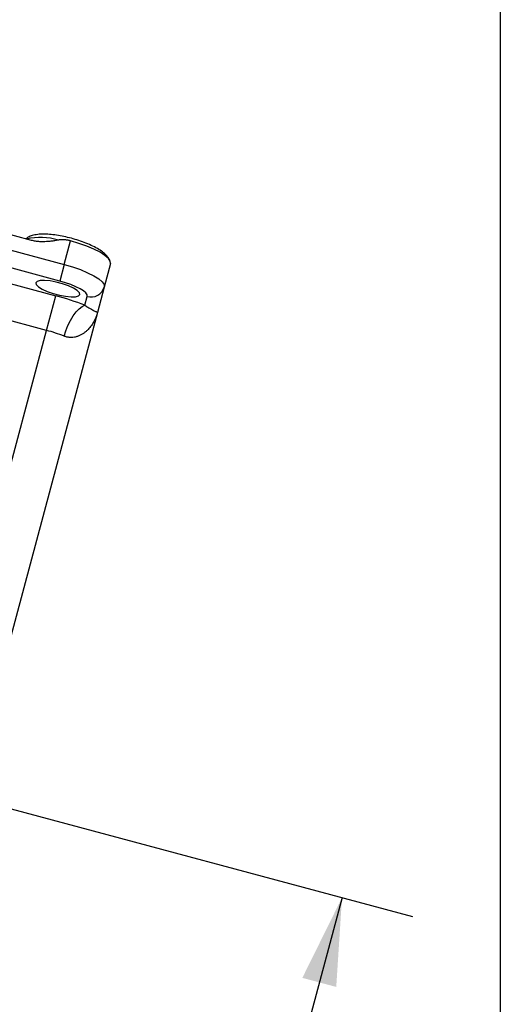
# Model space of a CAD drawing. Header units: inches. Extents: x 0 to 55, y 0 to 42.5.
# Tile 9 of 9: x 50.9 to 55, y 22 to 30.4. Entities that reach past the tile are written whole.
import ezdxf

# ---------------------------------------------------------------- set-up
doc = ezdxf.new("R2010")
doc.units = ezdxf.units.IN
doc.header["$LTSCALE"] = 5
doc.header["$MEASUREMENT"] = 0
doc.linetypes.add('SLD-Solid', pattern=[0])
doc.layers.add('DIMENSIONS', color=140, linetype='SLD-Solid', lineweight=25)
doc.layers.add('SLD-DEFPOINTS', color=7, linetype='Continuous')
doc.styles.add('SLDTEXTSTYLE0', font='GOTHIC.TTF', dxfattribs={"width": 0.913})
doc.dimstyles.new('SLDDIMSTYLE1', dxfattribs={"dimtxt": 0.625, "dimasz": 0.75, "dimexe": 0, "dimexo": 0.0625, "dimgap": 0.15625, "dimtad": 0, "dimtih": 1, "dimtoh": 1, "dimrnd": 1e-09, "dimzin": 12, "dimdsep": 46, "dimtxsty": 'SLDTEXTSTYLE0', "dimsah": 1, "dimcen": 0.09, "dimadec": 0, "dimazin": 3, "dimtfac": 1, "dimtofl": 0, "dimtmove": 0, "dimatfit": 3, "dimfxl": 0, "dimfrac": 2, "dimtolj": 1, "dimtzin": 12, "dimarcsym": 0})

# ---------------------------------------------------------------- blocks, each defined once
blk = doc.blocks.new('Block2')
at = {"color": 7, "linetype": 'SLD-Solid', "lineweight": 18}
blk.add_line((55.0005, 0.0005), (55.0005, 42.5005), dxfattribs=at)
blk = doc.blocks.new('_D_10')
at = {"layer": 'DIMENSIONS'}
for p, q in [((49.7823, 23.9393), (54.2509, 22.742)), ((53.6472, 22.9037), (53.3175, 21.6732)), ((51.9773, 20.5445), (51.7868, 20.5445)), ((51.7868, 20.5445), (51.7868, 19.5523)), ((54.0554, 20.5445), (54.2458, 20.5445)), ((54.2458, 20.5445), (54.2458, 19.5523)), ((51.7868, 19.5523), (51.9773, 19.5523)), ((54.2458, 19.5523), (54.0554, 19.5523)), ((52.3855, 18.1948), (52.7152, 19.4254)), ((48.5206, 19.2304), (52.9892, 18.0331))]:
    blk.add_line(p, q, dxfattribs=at)
for points in [[(53.6472, 22.9037), (53.3082, 22.2181), (53.598, 22.1405)], [(52.3855, 18.1948), (52.7245, 18.8805), (52.4347, 18.9581)]]:
    blk.add_solid(points, dxfattribs=at)
at = {"layer": 'DIMENSIONS', "char_height": 0.625, "attachment_point": 1, "style": 'SLDTEXTSTYLE0'}
for s, insert in [('4.88', (52.2082, 21.4698)), ('123.8', (51.9773, 20.3507))]:
    blk.add_mtext(s, dxfattribs=dict(at, insert=insert))

msp = doc.modelspace()

# ---------------------------------------------------------------- linework, layer by layer
at = {"color": 7, "linetype": 'SLD-Solid'}
msp.add_line((55.000486, 42.500526), (55.000486, 0.000526), dxfattribs=at)
for p, q in [((50.991895, 28.521216), (49.920651, 28.808247)), ((50.059978, 28.640915), (51.273285, 28.31582)), ((51.235248, 28.173859), (50.021941, 28.498954)), ((51.273285, 28.31582), (51.327148, 28.516845)), ((49.988114, 28.372707), (51.201421, 28.047612)), ((51.273285, 28.31582), (51.235248, 28.173859)), ((51.668747, 28.323499), (51.614884, 28.122474)), ((51.614884, 28.122474), (51.556273, 27.90373)), ((51.122177, 27.75186), (49.90887, 28.076955)), ((51.122177, 27.75186), (51.201421, 28.047612)), ((51.448801, 27.966283), (51.468973, 28.04157)), ((51.556273, 27.90373), (50.806292, 25.10468)), ((50.464694, 25.298027), (51.122177, 27.75186))]:
    msp.add_line(p, q)
at = {"flags": 128}
for points in [[(51.668747, 28.323499), (51.66666, 28.343922), (51.650547, 28.367339), (51.621028, 28.392851), (51.579238, 28.419478), (51.526782, 28.446196), (51.465675, 28.471977), (51.398267, 28.495833), (51.327148, 28.516845)], [(51.273285, 28.31582), (51.344404, 28.294808), (51.411812, 28.270953), (51.472919, 28.245171), (51.525375, 28.218453), (51.567166, 28.191827), (51.596684, 28.166314), (51.612797, 28.142897), (51.614884, 28.122474)], [(51.406188, 28.058392), (51.402238, 28.074171), (51.383349, 28.09276), (51.35105, 28.112653), (51.307959, 28.132239), (51.257567, 28.149931), (51.203955, 28.164296), (51.151468, 28.174169), (51.104357, 28.178752), (51.066439, 28.177673), (51.040786, 28.171019), (51.029476, 28.159329)], [(51.029476, 28.159329), (51.033426, 28.143551), (51.052315, 28.124962), (51.084614, 28.105068), (51.127705, 28.085482), (51.178097, 28.06779), (51.231709, 28.053426), (51.284196, 28.043552), (51.331307, 28.038969), (51.369225, 28.040048), (51.394878, 28.046703), (51.406188, 28.058392)], [(51.468973, 28.04157), (51.467545, 28.055543), (51.456521, 28.071566), (51.436324, 28.089021), (51.40773, 28.107239), (51.371839, 28.12552), (51.33003, 28.14316), (51.283908, 28.159482), (51.235248, 28.173859)], [(51.27139, 27.702804), (51.285791, 27.74889), (51.304054, 27.794367), (51.325478, 27.837487), (51.34924, 27.876592), (51.374426, 27.910181), (51.400068, 27.936961), (51.425182, 27.955905), (51.448801, 27.966283)]]:
    msp.add_lwpolyline(points, dxfattribs=at)
for centre, radius, start, end in [((51.069952, 27.980402), 0.565027, 74.1891409, 102.2800054), ((51.501452, 28.155021), 0.118009, 254.0247188, 343.9902981), ((50.621931, 25.868073), 2.25526, 68.4914097, 75.1108043), ((50.772643, 26.437217), 1.360316, 68.4914097, 75.1108043)]:
    msp.add_arc(centre, radius, start, end)
for points, knots in [([(51.662085, 28.353179), (51.656032, 28.362922), (51.643026, 28.383855), (51.615619, 28.410858), (51.579619, 28.438102), (51.532079, 28.465532), (51.475554, 28.491663), (51.413737, 28.515056), (51.350027, 28.534984), (51.28549, 28.551382), (51.221609, 28.563908), (51.159743, 28.572162), (51.100525, 28.575551), (51.047, 28.573287), (51.002287, 28.564143), (50.967877, 28.551573), (50.950752, 28.538776), (50.944315, 28.533965)], [0, 0, 0, 0, 0.0474915, 0.10202939, 0.17064363, 0.24699552, 0.32585547, 0.40008686, 0.47234907, 0.54398218, 0.6157999, 0.68848869, 0.76334293, 0.84304077, 0.9155114, 0.96824032, 1, 1, 1, 1]), ([(51.223901, 28.524052), (51.217029, 28.522775), (51.203616, 28.520283), (51.183894, 28.517122), (51.160959, 28.513937), (51.134973, 28.511202), (51.108284, 28.509638), (51.085054, 28.509353), (51.065005, 28.509961), (51.045674, 28.511425), (51.027068, 28.513773), (51.009162, 28.516907), (50.997593, 28.519794), (50.991895, 28.521216)], [0, 0, 0, 0, 0.08994462, 0.17553402, 0.25680818, 0.38751084, 0.51095821, 0.59961561, 0.68515721, 0.76775971, 0.84761929, 0.92495306, 1, 1, 1, 1]), ([(51.327148, 28.516845), (51.323694, 28.517735), (51.316831, 28.519504), (51.306493, 28.521699), (51.29621, 28.523533), (51.285976, 28.524975), (51.274478, 28.526171), (51.261928, 28.526912), (51.248563, 28.526865), (51.235922, 28.52604), (51.227839, 28.524703), (51.223901, 28.524052)], [0, 0, 0, 0, 0.10237791, 0.20346143, 0.30338035, 0.40226903, 0.50026609, 0.63551076, 0.76348923, 0.88476501, 1, 1, 1, 1]), ([(51.448801, 27.966283), (51.450169, 27.965336), (51.452966, 27.963401), (51.457031, 27.960675), (51.461108, 27.957998), (51.465173, 27.95539), (51.469222, 27.952846), (51.473249, 27.950367), (51.477247, 27.947954), (51.484214, 27.943822), (51.493796, 27.938352), (51.507667, 27.930795), (51.522459, 27.923097), (51.53537, 27.916626), (51.54533, 27.911522), (51.550786, 27.908555), (51.553856, 27.906597), (51.555288, 27.905496), (51.556226, 27.904491), (51.556256, 27.90401), (51.556273, 27.90373)], [0, 0, 0, 0, 0.01349611, 0.02758162, 0.04226764, 0.05756394, 0.07347917, 0.09002103, 0.10719636, 0.12501128, 0.18404131, 0.25006506, 0.36479157, 0.50002801, 0.61523675, 0.74998892, 0.80868609, 0.87497096, 0.92698709, 1, 1, 1, 1]), ([(51.556273, 27.90373), (51.555279, 27.900149), (51.553397, 27.893367), (51.550367, 27.883869), (51.547491, 27.875558), (51.54483, 27.868418), (51.540247, 27.856829), (51.533395, 27.841454), (51.51967, 27.815316), (51.499488, 27.784588), (51.474036, 27.756029), (51.450584, 27.73579), (51.430928, 27.721839), (51.409907, 27.710031), (51.386137, 27.700182), (51.360829, 27.69352), (51.338122, 27.691209), (51.320476, 27.691622), (51.307943, 27.692896), (51.295574, 27.695173), (51.283394, 27.698347), (51.275361, 27.70133), (51.27139, 27.702804)], [0, 0, 0, 0, 0.03171967, 0.06007814, 0.08507542, 0.10671148, 0.12498636, 0.19118025, 0.24977705, 0.37483825, 0.49924109, 0.56403017, 0.62396833, 0.68909259, 0.74886353, 0.81444217, 0.87414568, 0.90099856, 0.92687457, 0.95190289, 0.97622624, 1, 1, 1, 1])]:
    msp.add_open_spline(points, degree=3, knots=knots)

# ---------------------------------------------------------------- block references
at = {"layer": 'SLD-DEFPOINTS'}
msp.add_blockref('Block2', (0, 0), dxfattribs=at)

# ---------------------------------------------------------------- dimensions: what is measured, and where the dimension line sits
at = {"layer": 'DIMENSIONS'}
dim = msp.add_linear_dim(base=(52.3854849, 18.1948417), p1=(49.5408077, 24.0040095), p2=(48.2790998, 19.2951117), angle=75.0004245, dimstyle='SLDDIMSTYLE1', dxfattribs=at)
dim.commit()
dim.dimension.update_dxf_attribs({"geometry": '_D_10', "text_midpoint": (53.0163389, 20.5492906), "dimtype": 160})

doc.saveas('drawing.dxf')
